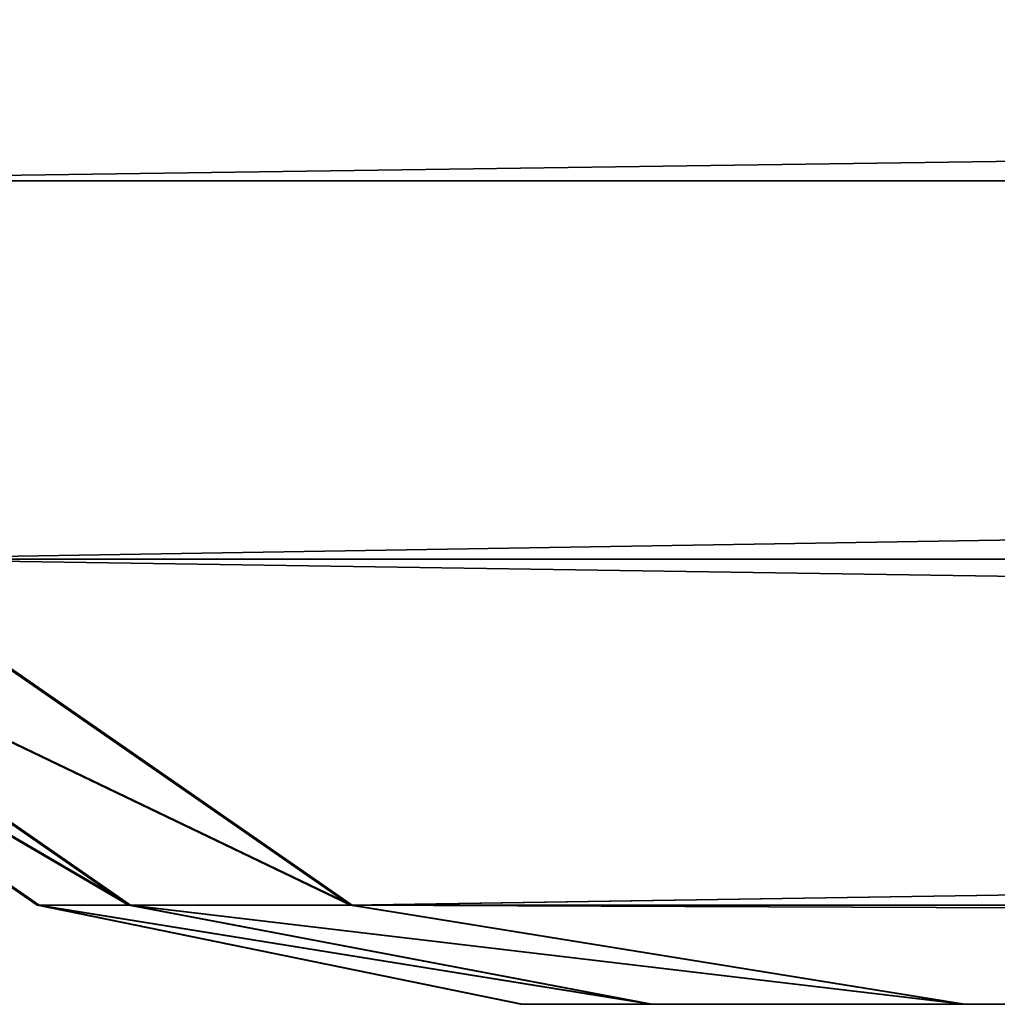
# Model space of a CAD drawing. Extents: x 0 to 48.8, y 0 to 26.9.
# Tile 2 of 256: x 0.6076 to 0.705, y 2.193 to 2.2912. Entities that reach past the tile are written whole.
import ezdxf

# ---------------------------------------------------------------- set-up
doc = ezdxf.new("R2010")
doc.units = 0
doc.header["$MEASUREMENT"] = 0
doc.layers.get('0').update_dxf_attribs({"linetype": 'CONTINUOUS'})
for name, color, linetype in [('DOOR_FACE_LT', 251, 'CONTINUOUS'), ('DRAWER_LOWER_FACE', 251, 'CONTINUOUS'), ('DRAWER_UPPER_FACE', 251, 'CONTINUOUS')]:
    doc.layers.add(name, color=color, linetype=linetype)

# ---------------------------------------------------------------- blocks, each defined once
blk = doc.blocks.new('T48IT100NP_TRADECAD_DXF')
at = {"layer": 'DOOR_FACE_LT', "color": 0}
for p, q in [((2.8948, 2.2751, 83.8731), (0.5674, 2.2751, 83.8731)), ((2.8948, 2.2751, 83.8731), (0.5674, 2.2751, 83.8731)), ((0.5674, 2.2751, 34.4907), (2.8948, 2.2751, 34.4907)), ((0.5674, 2.2751, 34.4907), (2.8948, 2.2751, 34.4907)), ((0.5594, 2.2374, 83.8185), (0.6093, 2.2029, 83.7687)), ((0.6093, 2.2029, 34.5951), (0.5594, 2.2374, 34.5452)), ((0.5594, 2.2374, 83.8185), (0.6093, 2.2029, 83.7687)), ((0.6093, 2.2029, 34.5951), (0.5594, 2.2374, 34.5452)), ((0.6184, 2.2029, 83.7908), (0.5686, 2.2374, 83.8406)), ((0.5686, 2.2374, 34.5231), (0.6184, 2.2029, 34.573)), ((0.6184, 2.2029, 83.7908), (0.5686, 2.2374, 83.8406)), ((0.5686, 2.2374, 34.5231), (0.6184, 2.2029, 34.573)), ((2.8948, 2.2374, 83.8498), (0.5907, 2.2374, 83.8498)), ((0.6405, 2.2029, 83.7999), (0.5907, 2.2374, 83.8498)), ((2.8948, 2.2374, 83.8498), (0.5907, 2.2374, 83.8498)), ((0.5907, 2.2374, 34.514), (2.8948, 2.2374, 34.514)), ((0.5907, 2.2374, 34.514), (2.8948, 2.2374, 34.514)), ((0.5907, 2.2374, 34.514), (0.6405, 2.2029, 34.5638)), ((0.6405, 2.2029, 83.7999), (0.5907, 2.2374, 83.8498)), ((0.5907, 2.2374, 34.514), (0.6405, 2.2029, 34.5638)), ((0.6093, 2.2029, 83.7687), (0.6093, 2.2029, 34.5951)), ((0.6093, 2.2029, 83.7687), (0.6575, 2.193, 83.7076)), ((0.6575, 2.193, 34.6562), (0.6093, 2.2029, 34.5951)), ((0.6093, 2.2029, 83.7687), (0.6093, 2.2029, 34.5951)), ((0.6184, 2.2029, 83.7908), (0.6093, 2.2029, 83.7687)), ((0.6093, 2.2029, 83.7687), (0.6575, 2.193, 83.7076)), ((0.6184, 2.2029, 83.7908), (0.6093, 2.2029, 83.7687)), ((0.6093, 2.2029, 34.5951), (0.6184, 2.2029, 34.573)), ((0.6093, 2.2029, 34.5951), (0.6184, 2.2029, 34.573)), ((0.6575, 2.193, 34.6562), (0.6093, 2.2029, 34.5951)), ((0.6405, 2.2029, 83.7999), (0.6184, 2.2029, 83.7908)), ((0.6704, 2.193, 83.7388), (0.6184, 2.2029, 83.7908)), ((0.6405, 2.2029, 83.7999), (0.6184, 2.2029, 83.7908)), ((0.6184, 2.2029, 34.573), (0.6405, 2.2029, 34.5638)), ((0.6184, 2.2029, 34.573), (0.6405, 2.2029, 34.5638)), ((0.6184, 2.2029, 34.573), (0.6704, 2.193, 34.625)), ((0.6704, 2.193, 83.7388), (0.6184, 2.2029, 83.7908)), ((0.6184, 2.2029, 34.573), (0.6704, 2.193, 34.625)), ((2.8948, 2.2029, 34.5638), (0.6405, 2.2029, 34.5638)), ((0.6405, 2.2029, 34.5638), (0.7016, 2.193, 34.6121)), ((2.8948, 2.2029, 83.7999), (0.6405, 2.2029, 83.7999)), ((2.8948, 2.2029, 34.5638), (0.6405, 2.2029, 34.5638)), ((2.8948, 2.2029, 83.7999), (0.6405, 2.2029, 83.7999)), ((0.7016, 2.193, 83.7517), (0.6405, 2.2029, 83.7999)), ((0.7016, 2.193, 83.7517), (0.6405, 2.2029, 83.7999)), ((0.6405, 2.2029, 34.5638), (0.7016, 2.193, 34.6121)), ((0.6704, 2.193, 34.625), (0.6575, 2.193, 34.6562)), ((0.6575, 2.193, 34.6562), (0.6575, 2.193, 83.7076)), ((0.6575, 2.193, 83.7076), (0.6704, 2.193, 83.7388)), ((0.6575, 2.193, 34.6562), (0.6575, 2.193, 83.7076)), ((0.6575, 2.193, 83.7076), (0.6704, 2.193, 83.7388)), ((0.6704, 2.193, 34.625), (0.6575, 2.193, 34.6562)), ((0.7016, 2.193, 34.6121), (0.6704, 2.193, 34.625)), ((0.6704, 2.193, 83.7388), (0.7016, 2.193, 83.7517)), ((0.6704, 2.193, 83.7388), (0.7016, 2.193, 83.7517)), ((0.7016, 2.193, 34.6121), (0.6704, 2.193, 34.625)), ((2.8948, 2.193, 34.6121), (0.7016, 2.193, 34.6121)), ((0.7016, 2.193, 83.7517), (2.8948, 2.193, 83.7517)), ((2.8948, 2.193, 34.6121), (0.7016, 2.193, 34.6121)), ((0.7016, 2.193, 83.7517), (2.8948, 2.193, 83.7517))]:
    blk.add_line(p, q, dxfattribs=at)
at = {"layer": 'DRAWER_LOWER_FACE', "color": 0}
for p, q in [((2.8868, 2.2751, 23.7558), (0.5676, 2.2751, 23.7558)), ((2.8868, 2.2751, 23.7558), (0.5676, 2.2751, 23.7558)), ((0.5676, 2.2751, 4.0152), (2.8868, 2.2751, 4.0152)), ((0.5676, 2.2751, 4.0152), (2.8868, 2.2751, 4.0152)), ((0.5596, 2.2374, 23.7012), (0.6095, 2.2029, 23.6514)), ((0.6095, 2.2029, 4.1196), (0.5596, 2.2374, 4.0698)), ((0.5596, 2.2374, 23.7012), (0.6095, 2.2029, 23.6514)), ((0.6095, 2.2029, 4.1196), (0.5596, 2.2374, 4.0698)), ((0.6186, 2.2029, 23.6735), (0.5688, 2.2374, 23.7233)), ((0.5688, 2.2374, 4.0477), (0.6186, 2.2029, 4.0975)), ((0.6186, 2.2029, 23.6735), (0.5688, 2.2374, 23.7233)), ((0.5688, 2.2374, 4.0477), (0.6186, 2.2029, 4.0975)), ((2.8868, 2.2374, 23.7325), (0.5909, 2.2374, 23.7325)), ((0.6407, 2.2029, 23.6826), (0.5909, 2.2374, 23.7325)), ((2.8868, 2.2374, 23.7325), (0.5909, 2.2374, 23.7325)), ((0.5909, 2.2374, 4.0385), (2.8868, 2.2374, 4.0385)), ((0.5909, 2.2374, 4.0385), (2.8868, 2.2374, 4.0385)), ((0.5909, 2.2374, 4.0385), (0.6407, 2.2029, 4.0884)), ((0.6407, 2.2029, 23.6826), (0.5909, 2.2374, 23.7325)), ((0.5909, 2.2374, 4.0385), (0.6407, 2.2029, 4.0884)), ((0.6095, 2.2029, 23.6514), (0.6095, 2.2029, 4.1196)), ((0.6095, 2.2029, 23.6514), (0.6577, 2.193, 23.5903)), ((0.6577, 2.193, 4.1807), (0.6095, 2.2029, 4.1196)), ((0.6095, 2.2029, 23.6514), (0.6095, 2.2029, 4.1196)), ((0.6186, 2.2029, 23.6735), (0.6095, 2.2029, 23.6514)), ((0.6095, 2.2029, 23.6514), (0.6577, 2.193, 23.5903)), ((0.6186, 2.2029, 23.6735), (0.6095, 2.2029, 23.6514)), ((0.6095, 2.2029, 4.1196), (0.6186, 2.2029, 4.0975)), ((0.6095, 2.2029, 4.1196), (0.6186, 2.2029, 4.0975)), ((0.6577, 2.193, 4.1807), (0.6095, 2.2029, 4.1196)), ((0.6407, 2.2029, 23.6826), (0.6186, 2.2029, 23.6735)), ((0.6706, 2.193, 23.6215), (0.6186, 2.2029, 23.6735)), ((0.6407, 2.2029, 23.6826), (0.6186, 2.2029, 23.6735)), ((0.6186, 2.2029, 4.0975), (0.6407, 2.2029, 4.0884)), ((0.6186, 2.2029, 4.0975), (0.6407, 2.2029, 4.0884)), ((0.6186, 2.2029, 4.0975), (0.6706, 2.193, 4.1495)), ((0.6706, 2.193, 23.6215), (0.6186, 2.2029, 23.6735)), ((0.6186, 2.2029, 4.0975), (0.6706, 2.193, 4.1495)), ((2.8868, 2.2029, 4.0884), (0.6407, 2.2029, 4.0884)), ((0.6407, 2.2029, 4.0884), (0.7018, 2.193, 4.1366)), ((2.8868, 2.2029, 23.6826), (0.6407, 2.2029, 23.6826)), ((2.8868, 2.2029, 4.0884), (0.6407, 2.2029, 4.0884)), ((2.8868, 2.2029, 23.6826), (0.6407, 2.2029, 23.6826)), ((0.7018, 2.193, 23.6344), (0.6407, 2.2029, 23.6826)), ((0.7018, 2.193, 23.6344), (0.6407, 2.2029, 23.6826)), ((0.6407, 2.2029, 4.0884), (0.7018, 2.193, 4.1366)), ((0.6706, 2.193, 4.1495), (0.6577, 2.193, 4.1807)), ((0.6577, 2.193, 4.1807), (0.6577, 2.193, 23.5903)), ((0.6577, 2.193, 23.5903), (0.6706, 2.193, 23.6215)), ((0.6577, 2.193, 4.1807), (0.6577, 2.193, 23.5903)), ((0.6577, 2.193, 23.5903), (0.6706, 2.193, 23.6215)), ((0.6706, 2.193, 4.1495), (0.6577, 2.193, 4.1807)), ((0.7018, 2.193, 4.1366), (0.6706, 2.193, 4.1495)), ((0.6706, 2.193, 23.6215), (0.7018, 2.193, 23.6344)), ((0.6706, 2.193, 23.6215), (0.7018, 2.193, 23.6344)), ((0.7018, 2.193, 4.1366), (0.6706, 2.193, 4.1495)), ((2.8868, 2.193, 4.1366), (0.7018, 2.193, 4.1366)), ((0.7018, 2.193, 23.6344), (2.8868, 2.193, 23.6344)), ((2.8868, 2.193, 4.1366), (0.7018, 2.193, 4.1366)), ((0.7018, 2.193, 23.6344), (2.8868, 2.193, 23.6344))]:
    blk.add_line(p, q, dxfattribs=at)
at = {"layer": 'DRAWER_UPPER_FACE', "color": 0}
for p, q in [((2.8868, 2.2751, 34.3452), (0.5676, 2.2751, 34.3452)), ((2.8868, 2.2751, 34.3452), (0.5676, 2.2751, 34.3452)), ((0.5676, 2.2751, 23.9163), (2.8868, 2.2751, 23.9163)), ((0.5676, 2.2751, 23.9163), (2.8868, 2.2751, 23.9163)), ((0.5596, 2.2374, 34.2907), (0.6095, 2.2029, 34.2408)), ((0.6095, 2.2029, 24.0206), (0.5596, 2.2374, 23.9708)), ((0.5596, 2.2374, 34.2907), (0.6095, 2.2029, 34.2408)), ((0.6095, 2.2029, 24.0206), (0.5596, 2.2374, 23.9708)), ((0.6186, 2.2029, 34.2629), (0.5688, 2.2374, 34.3127)), ((0.5688, 2.2374, 23.9487), (0.6186, 2.2029, 23.9985)), ((0.6186, 2.2029, 34.2629), (0.5688, 2.2374, 34.3127)), ((0.5688, 2.2374, 23.9487), (0.6186, 2.2029, 23.9985)), ((2.8868, 2.2374, 34.3219), (0.5909, 2.2374, 34.3219)), ((0.6407, 2.2029, 34.2721), (0.5909, 2.2374, 34.3219)), ((2.8868, 2.2374, 34.3219), (0.5909, 2.2374, 34.3219)), ((0.5909, 2.2374, 23.9395), (2.8868, 2.2374, 23.9395)), ((0.5909, 2.2374, 23.9395), (2.8868, 2.2374, 23.9395)), ((0.5909, 2.2374, 23.9395), (0.6407, 2.2029, 23.9894)), ((0.6407, 2.2029, 34.2721), (0.5909, 2.2374, 34.3219)), ((0.5909, 2.2374, 23.9395), (0.6407, 2.2029, 23.9894)), ((0.6095, 2.2029, 34.2408), (0.6095, 2.2029, 24.0206)), ((0.6095, 2.2029, 34.2408), (0.6577, 2.193, 34.1797)), ((0.6577, 2.193, 24.0817), (0.6095, 2.2029, 24.0206)), ((0.6095, 2.2029, 34.2408), (0.6095, 2.2029, 24.0206)), ((0.6186, 2.2029, 34.2629), (0.6095, 2.2029, 34.2408)), ((0.6095, 2.2029, 34.2408), (0.6577, 2.193, 34.1797)), ((0.6186, 2.2029, 34.2629), (0.6095, 2.2029, 34.2408)), ((0.6095, 2.2029, 24.0206), (0.6186, 2.2029, 23.9985)), ((0.6095, 2.2029, 24.0206), (0.6186, 2.2029, 23.9985)), ((0.6577, 2.193, 24.0817), (0.6095, 2.2029, 24.0206)), ((0.6407, 2.2029, 34.2721), (0.6186, 2.2029, 34.2629)), ((0.6706, 2.193, 34.2109), (0.6186, 2.2029, 34.2629)), ((0.6407, 2.2029, 34.2721), (0.6186, 2.2029, 34.2629)), ((0.6186, 2.2029, 23.9985), (0.6407, 2.2029, 23.9894)), ((0.6186, 2.2029, 23.9985), (0.6407, 2.2029, 23.9894)), ((0.6186, 2.2029, 23.9985), (0.6706, 2.193, 24.0506)), ((0.6706, 2.193, 34.2109), (0.6186, 2.2029, 34.2629)), ((0.6186, 2.2029, 23.9985), (0.6706, 2.193, 24.0506)), ((2.8868, 2.2029, 23.9894), (0.6407, 2.2029, 23.9894)), ((0.6407, 2.2029, 23.9894), (0.7018, 2.193, 24.0377)), ((2.8868, 2.2029, 34.2721), (0.6407, 2.2029, 34.2721)), ((2.8868, 2.2029, 23.9894), (0.6407, 2.2029, 23.9894)), ((2.8868, 2.2029, 34.2721), (0.6407, 2.2029, 34.2721)), ((0.7018, 2.193, 34.2238), (0.6407, 2.2029, 34.2721)), ((0.7018, 2.193, 34.2238), (0.6407, 2.2029, 34.2721)), ((0.6407, 2.2029, 23.9894), (0.7018, 2.193, 24.0377)), ((0.6706, 2.193, 24.0506), (0.6577, 2.193, 24.0817)), ((0.6577, 2.193, 24.0817), (0.6577, 2.193, 34.1797)), ((0.6577, 2.193, 34.1797), (0.6706, 2.193, 34.2109)), ((0.6577, 2.193, 24.0817), (0.6577, 2.193, 34.1797)), ((0.6577, 2.193, 34.1797), (0.6706, 2.193, 34.2109)), ((0.6706, 2.193, 24.0506), (0.6577, 2.193, 24.0817)), ((0.7018, 2.193, 24.0377), (0.6706, 2.193, 24.0506)), ((0.6706, 2.193, 34.2109), (0.7018, 2.193, 34.2238)), ((0.6706, 2.193, 34.2109), (0.7018, 2.193, 34.2238)), ((0.7018, 2.193, 24.0377), (0.6706, 2.193, 24.0506)), ((2.8868, 2.193, 24.0377), (0.7018, 2.193, 24.0377)), ((0.7018, 2.193, 34.2238), (2.8868, 2.193, 34.2238)), ((2.8868, 2.193, 24.0377), (0.7018, 2.193, 24.0377)), ((0.7018, 2.193, 34.2238), (2.8868, 2.193, 34.2238))]:
    blk.add_line(p, q, dxfattribs=at)
at = {"layer": 'DOOR_FACE_LT', "color": 251}
mesh = blk.add_polyface(dxfattribs=at)
corners = [(2.8948, 2.3076, 83.8789), (0.5674, 2.2751, 83.8731), (0.5615, 2.3076, 83.8789), (2.8948, 2.2751, 83.8731)]
mesh.append_faces([[corners[k] for k in face] for face in [(0, 1, 2), (1, 0, 3)]], dxfattribs={"vtx0": -1, "color": 251})
mesh = blk.add_polyface(dxfattribs=at)
corners = [(0.5674, 2.2751, 34.4907), (2.8948, 2.3076, 34.4848), (0.5615, 2.3076, 34.4848), (2.8948, 2.2751, 34.4907)]
mesh.append_faces([[corners[k] for k in face] for face in [(0, 1, 2), (1, 0, 3)]], dxfattribs={"vtx0": -1, "color": 251})
mesh = blk.add_polyface(dxfattribs=at)
corners = [(2.8948, 2.2751, 83.8731), (0.5907, 2.2374, 83.8498), (0.5674, 2.2751, 83.8731), (2.8948, 2.2374, 83.8498)]
mesh.append_faces([[corners[k] for k in face] for face in [(0, 1, 2), (1, 0, 3)]], dxfattribs={"vtx0": -1, "color": 251})
mesh = blk.add_polyface(dxfattribs=at)
corners = [(0.5907, 2.2374, 34.514), (2.8948, 2.2751, 34.4907), (0.5674, 2.2751, 34.4907), (2.8948, 2.2374, 34.514)]
mesh.append_faces([[corners[k] for k in face] for face in [(0, 1, 2), (1, 0, 3)]], dxfattribs={"vtx0": -1, "color": 251})
mesh = blk.add_polyface(dxfattribs=at)
corners = [(0.5594, 2.2374, 83.8185), (0.6093, 2.2029, 34.5951), (0.5594, 2.2374, 34.5452), (0.6093, 2.2029, 83.7687)]
mesh.append_faces([[corners[k] for k in face] for face in [(0, 1, 2), (1, 0, 3)]], dxfattribs={"vtx0": -1, "color": 251})
mesh = blk.add_polyface(dxfattribs=at)
corners = [(0.5594, 2.2374, 83.8185), (0.6184, 2.2029, 83.7908), (0.6093, 2.2029, 83.7687), (0.5686, 2.2374, 83.8406)]
mesh.append_faces([[corners[k] for k in face] for face in [(0, 1, 2), (1, 0, 3)]], dxfattribs={"vtx0": -1, "color": 251})
mesh = blk.add_polyface(dxfattribs=at)
corners = [(0.5594, 2.2374, 34.5452), (0.6184, 2.2029, 34.573), (0.5686, 2.2374, 34.5231), (0.6093, 2.2029, 34.5951)]
mesh.append_faces([[corners[k] for k in face] for face in [(0, 1, 2), (1, 0, 3)]], dxfattribs={"vtx0": -1, "color": 251})
mesh = blk.add_polyface(dxfattribs=at)
corners = [(0.5686, 2.2374, 83.8406), (0.6405, 2.2029, 83.7999), (0.6184, 2.2029, 83.7908), (0.5907, 2.2374, 83.8498)]
mesh.append_faces([[corners[k] for k in face] for face in [(0, 1, 2), (1, 0, 3)]], dxfattribs={"vtx0": -1, "color": 251})
mesh = blk.add_polyface(dxfattribs=at)
corners = [(0.5686, 2.2374, 34.5231), (0.6405, 2.2029, 34.5638), (0.5907, 2.2374, 34.514), (0.6184, 2.2029, 34.573)]
mesh.append_faces([[corners[k] for k in face] for face in [(0, 1, 2), (1, 0, 3)]], dxfattribs={"vtx0": -1, "color": 251})
mesh = blk.add_polyface(dxfattribs=at)
corners = [(0.5907, 2.2374, 83.8498), (2.8948, 2.2029, 83.7999), (0.6405, 2.2029, 83.7999), (2.8948, 2.2374, 83.8498)]
mesh.append_faces([[corners[k] for k in face] for face in [(0, 1, 2), (1, 0, 3)]], dxfattribs={"vtx0": -1, "color": 251})
mesh = blk.add_polyface(dxfattribs=at)
corners = [(0.6405, 2.2029, 34.5638), (2.8948, 2.2374, 34.514), (0.5907, 2.2374, 34.514), (2.8948, 2.2029, 34.5638)]
mesh.append_faces([[corners[k] for k in face] for face in [(0, 1, 2), (1, 0, 3)]], dxfattribs={"vtx0": -1, "color": 251})
mesh = blk.add_polyface(dxfattribs=at)
corners = [(0.6093, 2.2029, 83.7687), (0.6575, 2.193, 34.6562), (0.6093, 2.2029, 34.5951), (0.6575, 2.193, 83.7076)]
mesh.append_faces([[corners[k] for k in face] for face in [(0, 1, 2), (1, 0, 3)]], dxfattribs={"vtx0": -1, "color": 251})
mesh = blk.add_polyface(dxfattribs=at)
corners = [(0.6093, 2.2029, 83.7687), (0.6704, 2.193, 83.7388), (0.6575, 2.193, 83.7076), (0.6184, 2.2029, 83.7908)]
mesh.append_faces([[corners[k] for k in face] for face in [(0, 1, 2), (1, 0, 3)]], dxfattribs={"vtx0": -1, "color": 251})
mesh = blk.add_polyface(dxfattribs=at)
corners = [(0.6093, 2.2029, 34.5951), (0.6704, 2.193, 34.625), (0.6184, 2.2029, 34.573), (0.6575, 2.193, 34.6562)]
mesh.append_faces([[corners[k] for k in face] for face in [(0, 1, 2), (1, 0, 3)]], dxfattribs={"vtx0": -1, "color": 251})
mesh = blk.add_polyface(dxfattribs=at)
corners = [(0.6184, 2.2029, 83.7908), (0.7016, 2.193, 83.7517), (0.6704, 2.193, 83.7388), (0.6405, 2.2029, 83.7999)]
mesh.append_faces([[corners[k] for k in face] for face in [(0, 1, 2), (1, 0, 3)]], dxfattribs={"vtx0": -1, "color": 251})
mesh = blk.add_polyface(dxfattribs=at)
corners = [(0.6184, 2.2029, 34.573), (0.7016, 2.193, 34.6121), (0.6405, 2.2029, 34.5638), (0.6704, 2.193, 34.625)]
mesh.append_faces([[corners[k] for k in face] for face in [(0, 1, 2), (1, 0, 3)]], dxfattribs={"vtx0": -1, "color": 251})
mesh = blk.add_polyface(dxfattribs=at)
corners = [(0.7016, 2.193, 34.6121), (2.8948, 2.2029, 34.5638), (0.6405, 2.2029, 34.5638), (2.8948, 2.193, 34.6121)]
mesh.append_faces([[corners[k] for k in face] for face in [(0, 1, 2), (1, 0, 3)]], dxfattribs={"vtx0": -1, "color": 251})
mesh = blk.add_polyface(dxfattribs=at)
corners = [(0.6405, 2.2029, 83.7999), (2.8948, 2.193, 83.7517), (0.7016, 2.193, 83.7517), (2.8948, 2.2029, 83.7999)]
mesh.append_faces([[corners[k] for k in face] for face in [(0, 1, 2), (1, 0, 3)]], dxfattribs={"vtx0": -1, "color": 251})
mesh = blk.add_polyface(dxfattribs=at)
corners = [(0.6704, 2.193, 34.625), (2.8948, 2.193, 34.6121), (0.7016, 2.193, 34.6121), (2.9054, 2.193, 36.7897), (0.6575, 2.193, 34.6562), (2.8616, 2.193, 36.8079), (2.8435, 2.193, 36.8517), (0.6575, 2.193, 83.7076), (2.8434, 2.193, 81.5121), (2.8615, 2.193, 81.5559), (2.9054, 2.193, 81.574), (2.8948, 2.193, 83.7517), (0.6704, 2.193, 83.7388), (0.7016, 2.193, 83.7517)]
mesh.append_faces([[corners[k] for k in face] for face in [(0, 1, 2), (11, 12, 13)]], dxfattribs={"vtx0": -1, "color": 251})
mesh.append_faces([[corners[k] for k in face] for face in [(1, 0, 3), (3, 4, 5), (5, 4, 6), (6, 7, 8), (8, 7, 9), (9, 7, 10), (10, 7, 11)]], dxfattribs={"vtx0": -1, "vtx1": -1, "color": 251})
mesh.append_faces([[corners[k] for k in face] for face in [(3, 0, 4), (6, 4, 7), (11, 7, 12)]], dxfattribs={"vtx0": -1, "vtx2": -1, "color": 251})
at = {"layer": 'DRAWER_LOWER_FACE', "color": 251}
mesh = blk.add_polyface(dxfattribs=at)
corners = [(2.8868, 2.3076, 23.7616), (0.5676, 2.2751, 23.7558), (0.5617, 2.3076, 23.7616), (2.8868, 2.2751, 23.7558)]
mesh.append_faces([[corners[k] for k in face] for face in [(0, 1, 2), (1, 0, 3)]], dxfattribs={"vtx0": -1, "color": 251})
mesh = blk.add_polyface(dxfattribs=at)
corners = [(0.5676, 2.2751, 4.0152), (2.8868, 2.3076, 4.0094), (0.5617, 2.3076, 4.0094), (2.8868, 2.2751, 4.0152)]
mesh.append_faces([[corners[k] for k in face] for face in [(0, 1, 2), (1, 0, 3)]], dxfattribs={"vtx0": -1, "color": 251})
mesh = blk.add_polyface(dxfattribs=at)
corners = [(2.8868, 2.2751, 23.7558), (0.5909, 2.2374, 23.7325), (0.5676, 2.2751, 23.7558), (2.8868, 2.2374, 23.7325)]
mesh.append_faces([[corners[k] for k in face] for face in [(0, 1, 2), (1, 0, 3)]], dxfattribs={"vtx0": -1, "color": 251})
mesh = blk.add_polyface(dxfattribs=at)
corners = [(0.5909, 2.2374, 4.0385), (2.8868, 2.2751, 4.0152), (0.5676, 2.2751, 4.0152), (2.8868, 2.2374, 4.0385)]
mesh.append_faces([[corners[k] for k in face] for face in [(0, 1, 2), (1, 0, 3)]], dxfattribs={"vtx0": -1, "color": 251})
mesh = blk.add_polyface(dxfattribs=at)
corners = [(0.5596, 2.2374, 23.7012), (0.6095, 2.2029, 4.1196), (0.5596, 2.2374, 4.0698), (0.6095, 2.2029, 23.6514)]
mesh.append_faces([[corners[k] for k in face] for face in [(0, 1, 2), (1, 0, 3)]], dxfattribs={"vtx0": -1, "color": 251})
mesh = blk.add_polyface(dxfattribs=at)
corners = [(0.5596, 2.2374, 23.7012), (0.6186, 2.2029, 23.6735), (0.6095, 2.2029, 23.6514), (0.5688, 2.2374, 23.7233)]
mesh.append_faces([[corners[k] for k in face] for face in [(0, 1, 2), (1, 0, 3)]], dxfattribs={"vtx0": -1, "color": 251})
mesh = blk.add_polyface(dxfattribs=at)
corners = [(0.5596, 2.2374, 4.0698), (0.6186, 2.2029, 4.0975), (0.5688, 2.2374, 4.0477), (0.6095, 2.2029, 4.1196)]
mesh.append_faces([[corners[k] for k in face] for face in [(0, 1, 2), (1, 0, 3)]], dxfattribs={"vtx0": -1, "color": 251})
mesh = blk.add_polyface(dxfattribs=at)
corners = [(0.5688, 2.2374, 23.7233), (0.6407, 2.2029, 23.6826), (0.6186, 2.2029, 23.6735), (0.5909, 2.2374, 23.7325)]
mesh.append_faces([[corners[k] for k in face] for face in [(0, 1, 2), (1, 0, 3)]], dxfattribs={"vtx0": -1, "color": 251})
mesh = blk.add_polyface(dxfattribs=at)
corners = [(0.5688, 2.2374, 4.0477), (0.6407, 2.2029, 4.0884), (0.5909, 2.2374, 4.0385), (0.6186, 2.2029, 4.0975)]
mesh.append_faces([[corners[k] for k in face] for face in [(0, 1, 2), (1, 0, 3)]], dxfattribs={"vtx0": -1, "color": 251})
mesh = blk.add_polyface(dxfattribs=at)
corners = [(0.5909, 2.2374, 23.7325), (2.8868, 2.2029, 23.6826), (0.6407, 2.2029, 23.6826), (2.8868, 2.2374, 23.7325)]
mesh.append_faces([[corners[k] for k in face] for face in [(0, 1, 2), (1, 0, 3)]], dxfattribs={"vtx0": -1, "color": 251})
mesh = blk.add_polyface(dxfattribs=at)
corners = [(0.6407, 2.2029, 4.0884), (2.8868, 2.2374, 4.0385), (0.5909, 2.2374, 4.0385), (2.8868, 2.2029, 4.0884)]
mesh.append_faces([[corners[k] for k in face] for face in [(0, 1, 2), (1, 0, 3)]], dxfattribs={"vtx0": -1, "color": 251})
mesh = blk.add_polyface(dxfattribs=at)
corners = [(0.6095, 2.2029, 23.6514), (0.6577, 2.193, 4.1807), (0.6095, 2.2029, 4.1196), (0.6577, 2.193, 23.5903)]
mesh.append_faces([[corners[k] for k in face] for face in [(0, 1, 2), (1, 0, 3)]], dxfattribs={"vtx0": -1, "color": 251})
mesh = blk.add_polyface(dxfattribs=at)
corners = [(0.6095, 2.2029, 23.6514), (0.6706, 2.193, 23.6215), (0.6577, 2.193, 23.5903), (0.6186, 2.2029, 23.6735)]
mesh.append_faces([[corners[k] for k in face] for face in [(0, 1, 2), (1, 0, 3)]], dxfattribs={"vtx0": -1, "color": 251})
mesh = blk.add_polyface(dxfattribs=at)
corners = [(0.6095, 2.2029, 4.1196), (0.6706, 2.193, 4.1495), (0.6186, 2.2029, 4.0975), (0.6577, 2.193, 4.1807)]
mesh.append_faces([[corners[k] for k in face] for face in [(0, 1, 2), (1, 0, 3)]], dxfattribs={"vtx0": -1, "color": 251})
mesh = blk.add_polyface(dxfattribs=at)
corners = [(0.6186, 2.2029, 23.6735), (0.7018, 2.193, 23.6344), (0.6706, 2.193, 23.6215), (0.6407, 2.2029, 23.6826)]
mesh.append_faces([[corners[k] for k in face] for face in [(0, 1, 2), (1, 0, 3)]], dxfattribs={"vtx0": -1, "color": 251})
mesh = blk.add_polyface(dxfattribs=at)
corners = [(0.6186, 2.2029, 4.0975), (0.7018, 2.193, 4.1366), (0.6407, 2.2029, 4.0884), (0.6706, 2.193, 4.1495)]
mesh.append_faces([[corners[k] for k in face] for face in [(0, 1, 2), (1, 0, 3)]], dxfattribs={"vtx0": -1, "color": 251})
mesh = blk.add_polyface(dxfattribs=at)
corners = [(0.7018, 2.193, 4.1366), (2.8868, 2.2029, 4.0884), (0.6407, 2.2029, 4.0884), (2.8868, 2.193, 4.1366)]
mesh.append_faces([[corners[k] for k in face] for face in [(0, 1, 2), (1, 0, 3)]], dxfattribs={"vtx0": -1, "color": 251})
mesh = blk.add_polyface(dxfattribs=at)
corners = [(0.6407, 2.2029, 23.6826), (2.8868, 2.193, 23.6344), (0.7018, 2.193, 23.6344), (2.8868, 2.2029, 23.6826)]
mesh.append_faces([[corners[k] for k in face] for face in [(0, 1, 2), (1, 0, 3)]], dxfattribs={"vtx0": -1, "color": 251})
mesh = blk.add_polyface(dxfattribs=at)
corners = [(0.6706, 2.193, 4.1495), (2.8868, 2.193, 4.1366), (0.7018, 2.193, 4.1366), (2.8973, 2.193, 6.3142), (0.6577, 2.193, 4.1807), (2.8535, 2.193, 6.3324), (2.8354, 2.193, 6.3762), (0.6577, 2.193, 23.5903), (2.8353, 2.193, 21.3948), (2.8535, 2.193, 21.4386), (2.8973, 2.193, 21.4567), (2.8868, 2.193, 23.6344), (0.6706, 2.193, 23.6215), (0.7018, 2.193, 23.6344)]
mesh.append_faces([[corners[k] for k in face] for face in [(0, 1, 2), (11, 12, 13)]], dxfattribs={"vtx0": -1, "color": 251})
mesh.append_faces([[corners[k] for k in face] for face in [(1, 0, 3), (3, 4, 5), (5, 4, 6), (6, 7, 8), (8, 7, 9), (9, 7, 10), (10, 7, 11)]], dxfattribs={"vtx0": -1, "vtx1": -1, "color": 251})
mesh.append_faces([[corners[k] for k in face] for face in [(3, 0, 4), (6, 4, 7), (11, 7, 12)]], dxfattribs={"vtx0": -1, "vtx2": -1, "color": 251})
at = {"layer": 'DRAWER_UPPER_FACE', "color": 251}
mesh = blk.add_polyface(dxfattribs=at)
corners = [(2.8868, 2.3076, 34.351), (0.5676, 2.2751, 34.3452), (0.5617, 2.3076, 34.351), (2.8868, 2.2751, 34.3452)]
mesh.append_faces([[corners[k] for k in face] for face in [(0, 1, 2), (1, 0, 3)]], dxfattribs={"vtx0": -1, "color": 251})
mesh = blk.add_polyface(dxfattribs=at)
corners = [(0.5676, 2.2751, 23.9163), (2.8868, 2.3076, 23.9104), (0.5617, 2.3076, 23.9104), (2.8868, 2.2751, 23.9163)]
mesh.append_faces([[corners[k] for k in face] for face in [(0, 1, 2), (1, 0, 3)]], dxfattribs={"vtx0": -1, "color": 251})
mesh = blk.add_polyface(dxfattribs=at)
corners = [(2.8868, 2.2751, 34.3452), (0.5909, 2.2374, 34.3219), (0.5676, 2.2751, 34.3452), (2.8868, 2.2374, 34.3219)]
mesh.append_faces([[corners[k] for k in face] for face in [(0, 1, 2), (1, 0, 3)]], dxfattribs={"vtx0": -1, "color": 251})
mesh = blk.add_polyface(dxfattribs=at)
corners = [(0.5909, 2.2374, 23.9395), (2.8868, 2.2751, 23.9163), (0.5676, 2.2751, 23.9163), (2.8868, 2.2374, 23.9395)]
mesh.append_faces([[corners[k] for k in face] for face in [(0, 1, 2), (1, 0, 3)]], dxfattribs={"vtx0": -1, "color": 251})
mesh = blk.add_polyface(dxfattribs=at)
corners = [(0.5596, 2.2374, 34.2907), (0.6095, 2.2029, 24.0206), (0.5596, 2.2374, 23.9708), (0.6095, 2.2029, 34.2408)]
mesh.append_faces([[corners[k] for k in face] for face in [(0, 1, 2), (1, 0, 3)]], dxfattribs={"vtx0": -1, "color": 251})
mesh = blk.add_polyface(dxfattribs=at)
corners = [(0.5596, 2.2374, 34.2907), (0.6186, 2.2029, 34.2629), (0.6095, 2.2029, 34.2408), (0.5688, 2.2374, 34.3127)]
mesh.append_faces([[corners[k] for k in face] for face in [(0, 1, 2), (1, 0, 3)]], dxfattribs={"vtx0": -1, "color": 251})
mesh = blk.add_polyface(dxfattribs=at)
corners = [(0.5596, 2.2374, 23.9708), (0.6186, 2.2029, 23.9985), (0.5688, 2.2374, 23.9487), (0.6095, 2.2029, 24.0206)]
mesh.append_faces([[corners[k] for k in face] for face in [(0, 1, 2), (1, 0, 3)]], dxfattribs={"vtx0": -1, "color": 251})
mesh = blk.add_polyface(dxfattribs=at)
corners = [(0.5688, 2.2374, 34.3127), (0.6407, 2.2029, 34.2721), (0.6186, 2.2029, 34.2629), (0.5909, 2.2374, 34.3219)]
mesh.append_faces([[corners[k] for k in face] for face in [(0, 1, 2), (1, 0, 3)]], dxfattribs={"vtx0": -1, "color": 251})
mesh = blk.add_polyface(dxfattribs=at)
corners = [(0.5688, 2.2374, 23.9487), (0.6407, 2.2029, 23.9894), (0.5909, 2.2374, 23.9395), (0.6186, 2.2029, 23.9985)]
mesh.append_faces([[corners[k] for k in face] for face in [(0, 1, 2), (1, 0, 3)]], dxfattribs={"vtx0": -1, "color": 251})
mesh = blk.add_polyface(dxfattribs=at)
corners = [(0.5909, 2.2374, 34.3219), (2.8868, 2.2029, 34.2721), (0.6407, 2.2029, 34.2721), (2.8868, 2.2374, 34.3219)]
mesh.append_faces([[corners[k] for k in face] for face in [(0, 1, 2), (1, 0, 3)]], dxfattribs={"vtx0": -1, "color": 251})
mesh = blk.add_polyface(dxfattribs=at)
corners = [(0.6407, 2.2029, 23.9894), (2.8868, 2.2374, 23.9395), (0.5909, 2.2374, 23.9395), (2.8868, 2.2029, 23.9894)]
mesh.append_faces([[corners[k] for k in face] for face in [(0, 1, 2), (1, 0, 3)]], dxfattribs={"vtx0": -1, "color": 251})
mesh = blk.add_polyface(dxfattribs=at)
corners = [(0.6095, 2.2029, 34.2408), (0.6577, 2.193, 24.0817), (0.6095, 2.2029, 24.0206), (0.6577, 2.193, 34.1797)]
mesh.append_faces([[corners[k] for k in face] for face in [(0, 1, 2), (1, 0, 3)]], dxfattribs={"vtx0": -1, "color": 251})
mesh = blk.add_polyface(dxfattribs=at)
corners = [(0.6095, 2.2029, 34.2408), (0.6706, 2.193, 34.2109), (0.6577, 2.193, 34.1797), (0.6186, 2.2029, 34.2629)]
mesh.append_faces([[corners[k] for k in face] for face in [(0, 1, 2), (1, 0, 3)]], dxfattribs={"vtx0": -1, "color": 251})
mesh = blk.add_polyface(dxfattribs=at)
corners = [(0.6095, 2.2029, 24.0206), (0.6706, 2.193, 24.0506), (0.6186, 2.2029, 23.9985), (0.6577, 2.193, 24.0817)]
mesh.append_faces([[corners[k] for k in face] for face in [(0, 1, 2), (1, 0, 3)]], dxfattribs={"vtx0": -1, "color": 251})
mesh = blk.add_polyface(dxfattribs=at)
corners = [(0.6186, 2.2029, 34.2629), (0.7018, 2.193, 34.2238), (0.6706, 2.193, 34.2109), (0.6407, 2.2029, 34.2721)]
mesh.append_faces([[corners[k] for k in face] for face in [(0, 1, 2), (1, 0, 3)]], dxfattribs={"vtx0": -1, "color": 251})
mesh = blk.add_polyface(dxfattribs=at)
corners = [(0.6186, 2.2029, 23.9985), (0.7018, 2.193, 24.0377), (0.6407, 2.2029, 23.9894), (0.6706, 2.193, 24.0506)]
mesh.append_faces([[corners[k] for k in face] for face in [(0, 1, 2), (1, 0, 3)]], dxfattribs={"vtx0": -1, "color": 251})
mesh = blk.add_polyface(dxfattribs=at)
corners = [(0.7018, 2.193, 24.0377), (2.8868, 2.2029, 23.9894), (0.6407, 2.2029, 23.9894), (2.8868, 2.193, 24.0377)]
mesh.append_faces([[corners[k] for k in face] for face in [(0, 1, 2), (1, 0, 3)]], dxfattribs={"vtx0": -1, "color": 251})
mesh = blk.add_polyface(dxfattribs=at)
corners = [(0.6407, 2.2029, 34.2721), (2.8868, 2.193, 34.2238), (0.7018, 2.193, 34.2238), (2.8868, 2.2029, 34.2721)]
mesh.append_faces([[corners[k] for k in face] for face in [(0, 1, 2), (1, 0, 3)]], dxfattribs={"vtx0": -1, "color": 251})
mesh = blk.add_polyface(dxfattribs=at)
corners = [(0.6706, 2.193, 24.0506), (2.8868, 2.193, 24.0377), (0.7018, 2.193, 24.0377), (2.8973, 2.193, 26.2153), (0.6577, 2.193, 24.0817), (2.8535, 2.193, 26.2334), (2.8354, 2.193, 26.2773), (0.6577, 2.193, 34.1797), (2.8353, 2.193, 31.9842), (2.8535, 2.193, 32.028), (2.8973, 2.193, 32.0461), (2.8868, 2.193, 34.2238), (0.6706, 2.193, 34.2109), (0.7018, 2.193, 34.2238)]
mesh.append_faces([[corners[k] for k in face] for face in [(0, 1, 2), (11, 12, 13)]], dxfattribs={"vtx0": -1, "color": 251})
mesh.append_faces([[corners[k] for k in face] for face in [(1, 0, 3), (3, 4, 5), (5, 4, 6), (6, 7, 8), (8, 7, 9), (9, 7, 10), (10, 7, 11)]], dxfattribs={"vtx0": -1, "vtx1": -1, "color": 251})
mesh.append_faces([[corners[k] for k in face] for face in [(3, 0, 4), (6, 4, 7), (11, 7, 12)]], dxfattribs={"vtx0": -1, "vtx2": -1, "color": 251})

msp = doc.modelspace()

# ---------------------------------------------------------------- block references
at = {"color": 0}
msp.add_blockref('T48IT100NP_TRADECAD_DXF', (0, 0), dxfattribs=at)

doc.saveas('drawing.dxf')
